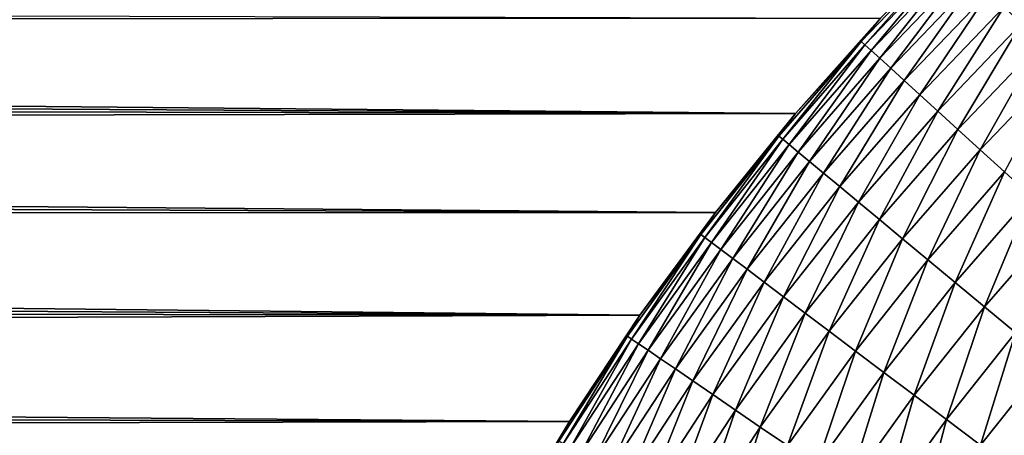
# Model space of a CAD drawing. Extents: x -260 to 260, y -882 to 882.
# Tile 159 of 234: x -46.63 to -30.53, y 602.51 to 609.32. Entities that reach past the tile are written whole.
import ezdxf

# ---------------------------------------------------------------- set-up
doc = ezdxf.new("R2010")
doc.units = 0
doc.header["$LTSCALE"] = 21.359881
for name, color, linetype in [('1', 7, 'CONTINUOUS'), ('2', 7, 'CONTINUOUS'), ('22', 7, 'CONTINUOUS'), ('25', 7, 'CONTINUOUS')]:
    doc.layers.add(name, color=color, linetype=linetype)

msp = doc.modelspace()

# ---------------------------------------------------------------- linework, layer by layer
at = {"layer": '1', "color": 7, "linetype": 'CONTINUOUS'}
for points in [[(253.525, 812.5), (-253.525, 0), (253.525, 0), (253.525, 812.5)], [(-253.525, 0), (253.525, 812.5), (116.582, 650.819), (-253.525, 0)], [(114.854, 648.894), (-253.525, 0), (116.582, 650.819), (114.854, 648.894)], [(113.045, 647.046), (-253.525, 0), (114.854, 648.894), (113.045, 647.046)], [(111.157, 645.277), (-253.525, 0), (113.045, 647.046), (111.157, 645.277)], [(109.196, 643.59), (-253.525, 0), (111.157, 645.277), (109.196, 643.59)], [(107.164, 641.99), (-253.525, 0), (109.196, 643.59), (107.164, 641.99)], [(105.065, 640.479), (-253.525, 0), (107.164, 641.99), (105.065, 640.479)], [(102.902, 639.059), (-253.525, 0), (105.065, 640.479), (102.902, 639.059)], [(100.681, 637.734), (-253.525, 0), (102.902, 639.059), (100.681, 637.734)], [(98.405, 636.505), (-253.525, 0), (100.681, 637.734), (98.405, 636.505)], [(96.078, 635.376), (-253.525, 0), (98.405, 636.505), (96.078, 635.376)], [(93.704, 634.347), (-253.525, 0), (96.078, 635.376), (93.704, 634.347)], [(91.289, 633.422), (-253.525, 0), (93.704, 634.347), (91.289, 633.422)], [(88.835, 632.602), (-253.525, 0), (91.289, 633.422), (88.835, 632.602)], [(86.349, 631.887), (-253.525, 0), (88.835, 632.602), (86.349, 631.887)], [(83.835, 631.281), (-253.525, 0), (86.349, 631.887), (83.835, 631.281)], [(81.296, 630.783), (-253.525, 0), (83.835, 631.281), (81.296, 630.783)], [(78.739, 630.395), (-253.525, 0), (81.296, 630.783), (78.739, 630.395)], [(76.167, 630.117), (-253.525, 0), (78.739, 630.395), (76.167, 630.117)], [(73.586, 629.95), (-253.525, 0), (76.167, 630.117), (73.586, 629.95)], [(71, 629.895), (-253.525, 0), (73.586, 629.95), (71, 629.895)], [(-129, 629.895), (-253.525, 0), (71, 629.895), (-129, 629.895)]]:
    msp.add_3dface(points, dxfattribs=at)
at = {"layer": '2', "color": 7, "linetype": 'CONTINUOUS'}
for points in [[(-191.596, 609.253, -9), (-192.206, 609.773, -9), (-32.553, 609.34, -9), (-191.596, 609.253, -9)], [(-33.94, 607.781, -9), (-191.596, 609.253, -9), (-32.553, 609.34, -9), (-33.94, 607.781, -9)], [(-191.021, 608.696, -9), (-191.596, 609.253, -9), (-33.94, 607.781, -9), (-191.021, 608.696, -9)], [(-190.482, 608.103, -9), (-191.021, 608.696, -9), (-33.94, 607.781, -9), (-190.482, 608.103, -9)], [(-189.982, 607.476, -9), (-190.482, 608.103, -9), (-33.94, 607.781, -9), (-189.982, 607.476, -9)], [(-35.251, 606.159, -9), (-189.982, 607.476, -9), (-33.94, 607.781, -9), (-35.251, 606.159, -9)], [(-189.524, 606.819, -9), (-189.982, 607.476, -9), (-35.251, 606.159, -9), (-189.524, 606.819, -9)], [(-189.109, 606.134, -9), (-189.524, 606.819, -9), (-35.251, 606.159, -9), (-189.109, 606.134, -9)], [(-36.486, 604.477, -9), (-189.109, 606.134, -9), (-35.251, 606.159, -9), (-36.486, 604.477, -9)], [(-188.738, 605.424, -9), (-189.109, 606.134, -9), (-36.486, 604.477, -9), (-188.738, 605.424, -9)], [(-188.414, 604.691, -9), (-188.738, 605.424, -9), (-36.486, 604.477, -9), (-188.414, 604.691, -9)], [(-188.137, 603.939, -9), (-188.414, 604.691, -9), (-36.486, 604.477, -9), (-188.137, 603.939, -9)], [(-37.64, 602.738, -9), (-188.137, 603.939, -9), (-36.486, 604.477, -9), (-37.64, 602.738, -9)], [(-187.909, 603.171, -9), (-188.137, 603.939, -9), (-37.64, 602.738, -9), (-187.909, 603.171, -9)], [(-187.73, 602.389, -9), (-187.909, 603.171, -9), (-37.64, 602.738, -9), (-187.73, 602.389, -9)], [(-38.711, 600.948, -9), (-187.73, 602.389, -9), (-37.64, 602.738, -9), (-38.711, 600.948, -9)]]:
    msp.add_3dface(points, dxfattribs=at)
at = {"layer": '22', "color": 7, "linetype": 'CONTINUOUS'}
for points in [[(-33.94, 607.781, -9), (-32.553, 609.34, -9), (-33.939, 607.781, -14), (-33.94, 607.781, -9)], [(-33.939, 607.781, -14), (-32.553, 609.34, -9), (-32.553, 609.34, -14), (-33.939, 607.781, -14)], [(-35.251, 606.159, -9), (-33.94, 607.781, -9), (-35.251, 606.159, -14), (-35.251, 606.159, -9)], [(-35.251, 606.159, -14), (-33.94, 607.781, -9), (-33.939, 607.781, -14), (-35.251, 606.159, -14)], [(-36.486, 604.477, -9), (-35.251, 606.159, -9), (-36.485, 604.477, -14), (-36.486, 604.477, -9)], [(-36.485, 604.477, -14), (-35.251, 606.159, -9), (-35.251, 606.159, -14), (-36.485, 604.477, -14)], [(-37.64, 602.738, -9), (-36.486, 604.477, -9), (-37.64, 602.738, -14), (-37.64, 602.738, -9)], [(-37.64, 602.738, -14), (-36.486, 604.477, -9), (-36.485, 604.477, -14), (-37.64, 602.738, -14)], [(-38.711, 600.948, -9), (-37.64, 602.738, -9), (-38.711, 600.948, -14), (-38.711, 600.948, -9)], [(-38.711, 600.948, -14), (-37.64, 602.738, -9), (-37.64, 602.738, -14), (-38.711, 600.948, -14)]]:
    msp.add_3dface(points, dxfattribs=at)
at = {"layer": '25', "color": 7, "linetype": 'CONTINUOUS'}
for points in [[(-29.088, 610.908, -20.161), (-30.249, 609.249, -20.976), (-30.53, 609.53, -20.161), (-29.088, 610.908, -20.161)], [(-32.553, 609.34, -14), (-31.447, 610.447, -14.906), (-32.866, 608.961, -14.906), (-32.553, 609.34, -14)], [(-31.447, 610.447, -14.906), (-32.805, 608.906, -15.809), (-32.866, 608.961, -14.906), (-31.447, 610.447, -14.906)], [(-31.389, 610.389, -15.809), (-32.805, 608.906, -15.809), (-31.447, 610.447, -14.906), (-31.389, 610.389, -15.809)], [(-31.389, 610.389, -15.809), (-32.704, 608.814, -16.706), (-32.805, 608.906, -15.809), (-31.389, 610.389, -15.809)], [(-31.292, 610.292, -16.706), (-32.704, 608.814, -16.706), (-31.389, 610.389, -15.809), (-31.292, 610.292, -16.706)], [(-31.292, 610.292, -16.706), (-32.563, 608.685, -17.592), (-32.704, 608.814, -16.706), (-31.292, 610.292, -16.706)], [(-31.158, 610.158, -17.592), (-32.563, 608.685, -17.592), (-31.292, 610.292, -16.706), (-31.158, 610.158, -17.592)], [(-31.158, 610.158, -17.592), (-32.383, 608.521, -18.466), (-32.563, 608.685, -17.592), (-31.158, 610.158, -17.592)], [(-30.985, 609.985, -18.466), (-32.383, 608.521, -18.466), (-31.158, 610.158, -17.592), (-30.985, 609.985, -18.466)], [(-30.985, 609.985, -18.466), (-32.164, 608.322, -19.323), (-32.383, 608.521, -18.466), (-30.985, 609.985, -18.466)], [(-30.776, 609.776, -19.323), (-32.164, 608.322, -19.323), (-30.985, 609.985, -18.466), (-30.776, 609.776, -19.323)], [(-30.776, 609.776, -19.323), (-31.908, 608.088, -20.161), (-32.164, 608.322, -19.323), (-30.776, 609.776, -19.323)], [(-30.53, 609.53, -20.161), (-31.908, 608.088, -20.161), (-30.776, 609.776, -19.323), (-30.53, 609.53, -20.161)], [(-30.53, 609.53, -20.161), (-31.614, 607.82, -20.976), (-31.908, 608.088, -20.161), (-30.53, 609.53, -20.161)], [(-30.249, 609.249, -20.976), (-31.614, 607.82, -20.976), (-30.53, 609.53, -20.161), (-30.249, 609.249, -20.976)], [(-33.939, 607.781, -14), (-32.553, 609.34, -14), (-32.866, 608.961, -14.906), (-33.939, 607.781, -14)], [(-30.249, 609.249, -20.976), (-31.284, 607.52, -21.766), (-31.614, 607.82, -20.976), (-30.249, 609.249, -20.976)], [(-29.934, 608.934, -21.766), (-31.284, 607.52, -21.766), (-30.249, 609.249, -20.976), (-29.934, 608.934, -21.766)], [(-33.939, 607.781, -14), (-32.866, 608.961, -14.906), (-34.214, 607.411, -14.906), (-33.939, 607.781, -14)], [(-32.866, 608.961, -14.906), (-34.151, 607.359, -15.809), (-34.214, 607.411, -14.906), (-32.866, 608.961, -14.906)], [(-32.805, 608.906, -15.809), (-34.151, 607.359, -15.809), (-32.866, 608.961, -14.906), (-32.805, 608.906, -15.809)], [(-32.805, 608.906, -15.809), (-34.046, 607.272, -16.706), (-34.151, 607.359, -15.809), (-32.805, 608.906, -15.809)], [(-32.704, 608.814, -16.706), (-34.046, 607.272, -16.706), (-32.805, 608.906, -15.809), (-32.704, 608.814, -16.706)], [(-29.934, 608.934, -21.766), (-30.92, 607.188, -22.528), (-31.284, 607.52, -21.766), (-29.934, 608.934, -21.766)], [(-29.585, 608.585, -22.528), (-30.92, 607.188, -22.528), (-29.934, 608.934, -21.766), (-29.585, 608.585, -22.528)], [(-32.704, 608.814, -16.706), (-33.9, 607.15, -17.592), (-34.046, 607.272, -16.706), (-32.704, 608.814, -16.706)], [(-32.563, 608.685, -17.592), (-33.9, 607.15, -17.592), (-32.704, 608.814, -16.706), (-32.563, 608.685, -17.592)], [(-32.563, 608.685, -17.592), (-33.712, 606.994, -18.466), (-33.9, 607.15, -17.592), (-32.563, 608.685, -17.592)], [(-32.383, 608.521, -18.466), (-33.712, 606.994, -18.466), (-32.563, 608.685, -17.592), (-32.383, 608.521, -18.466)], [(-29.585, 608.585, -22.528), (-30.523, 606.825, -23.258), (-30.92, 607.188, -22.528), (-29.585, 608.585, -22.528)], [(-32.383, 608.521, -18.466), (-33.484, 606.805, -19.323), (-33.712, 606.994, -18.466), (-32.383, 608.521, -18.466)], [(-32.164, 608.322, -19.323), (-33.484, 606.805, -19.323), (-32.383, 608.521, -18.466), (-32.164, 608.322, -19.323)], [(-32.164, 608.322, -19.323), (-33.217, 606.583, -20.161), (-33.484, 606.805, -19.323), (-32.164, 608.322, -19.323)], [(-31.908, 608.088, -20.161), (-33.217, 606.583, -20.161), (-32.164, 608.322, -19.323), (-31.908, 608.088, -20.161)], [(-31.908, 608.088, -20.161), (-32.911, 606.329, -20.976), (-33.217, 606.583, -20.161), (-31.908, 608.088, -20.161)], [(-31.614, 607.82, -20.976), (-32.911, 606.329, -20.976), (-31.908, 608.088, -20.161), (-31.614, 607.82, -20.976)], [(-35.251, 606.159, -14), (-33.939, 607.781, -14), (-34.214, 607.411, -14.906), (-35.251, 606.159, -14)], [(-31.614, 607.82, -20.976), (-32.568, 606.044, -21.766), (-32.911, 606.329, -20.976), (-31.614, 607.82, -20.976)], [(-31.284, 607.52, -21.766), (-32.568, 606.044, -21.766), (-31.614, 607.82, -20.976), (-31.284, 607.52, -21.766)], [(-31.284, 607.52, -21.766), (-32.189, 605.729, -22.528), (-32.568, 606.044, -21.766), (-31.284, 607.52, -21.766)], [(-30.92, 607.188, -22.528), (-32.189, 605.729, -22.528), (-31.284, 607.52, -21.766), (-30.92, 607.188, -22.528)], [(-35.251, 606.159, -14), (-34.214, 607.411, -14.906), (-35.49, 605.801, -14.906), (-35.251, 606.159, -14)], [(-34.214, 607.411, -14.906), (-35.424, 605.751, -15.809), (-35.49, 605.801, -14.906), (-34.214, 607.411, -14.906)], [(-34.151, 607.359, -15.809), (-35.424, 605.751, -15.809), (-34.214, 607.411, -14.906), (-34.151, 607.359, -15.809)], [(-34.151, 607.359, -15.809), (-35.315, 605.669, -16.706), (-35.424, 605.751, -15.809), (-34.151, 607.359, -15.809)], [(-34.046, 607.272, -16.706), (-35.315, 605.669, -16.706), (-34.151, 607.359, -15.809), (-34.046, 607.272, -16.706)], [(-34.046, 607.272, -16.706), (-35.163, 605.554, -17.592), (-35.315, 605.669, -16.706), (-34.046, 607.272, -16.706)], [(-33.9, 607.15, -17.592), (-35.163, 605.554, -17.592), (-34.046, 607.272, -16.706), (-33.9, 607.15, -17.592)], [(-33.9, 607.15, -17.592), (-34.969, 605.407, -18.466), (-35.163, 605.554, -17.592), (-33.9, 607.15, -17.592)], [(-33.712, 606.994, -18.466), (-34.969, 605.407, -18.466), (-33.9, 607.15, -17.592), (-33.712, 606.994, -18.466)], [(-30.92, 607.188, -22.528), (-31.775, 605.386, -23.258), (-32.189, 605.729, -22.528), (-30.92, 607.188, -22.528)], [(-30.523, 606.825, -23.258), (-31.775, 605.386, -23.258), (-30.92, 607.188, -22.528), (-30.523, 606.825, -23.258)], [(-33.712, 606.994, -18.466), (-34.733, 605.229, -19.323), (-34.969, 605.407, -18.466), (-33.712, 606.994, -18.466)], [(-33.484, 606.805, -19.323), (-34.733, 605.229, -19.323), (-33.712, 606.994, -18.466), (-33.484, 606.805, -19.323)], [(-33.484, 606.805, -19.323), (-34.455, 605.02, -20.161), (-34.733, 605.229, -19.323), (-33.484, 606.805, -19.323)], [(-33.217, 606.583, -20.161), (-34.455, 605.02, -20.161), (-33.484, 606.805, -19.323), (-33.217, 606.583, -20.161)], [(-30.523, 606.825, -23.258), (-31.328, 605.015, -23.954), (-31.775, 605.386, -23.258), (-30.523, 606.825, -23.258)], [(-30.093, 606.434, -23.954), (-31.328, 605.015, -23.954), (-30.523, 606.825, -23.258), (-30.093, 606.434, -23.954)], [(-33.217, 606.583, -20.161), (-34.138, 604.78, -20.976), (-34.455, 605.02, -20.161), (-33.217, 606.583, -20.161)], [(-32.911, 606.329, -20.976), (-34.138, 604.78, -20.976), (-33.217, 606.583, -20.161), (-32.911, 606.329, -20.976)], [(-32.911, 606.329, -20.976), (-33.782, 604.511, -21.766), (-34.138, 604.78, -20.976), (-32.911, 606.329, -20.976)], [(-32.568, 606.044, -21.766), (-33.782, 604.511, -21.766), (-32.911, 606.329, -20.976), (-32.568, 606.044, -21.766)], [(-30.093, 606.434, -23.954), (-30.849, 604.617, -24.614), (-31.328, 605.015, -23.954), (-30.093, 606.434, -23.954)], [(-29.633, 606.014, -24.614), (-30.849, 604.617, -24.614), (-30.093, 606.434, -23.954), (-29.633, 606.014, -24.614)], [(-36.485, 604.477, -14), (-35.251, 606.159, -14), (-35.49, 605.801, -14.906), (-36.485, 604.477, -14)], [(-32.568, 606.044, -21.766), (-33.389, 604.214, -22.528), (-33.782, 604.511, -21.766), (-32.568, 606.044, -21.766)], [(-32.189, 605.729, -22.528), (-33.389, 604.214, -22.528), (-32.568, 606.044, -21.766), (-32.189, 605.729, -22.528)], [(-29.633, 606.014, -24.614), (-30.341, 604.195, -25.235), (-30.849, 604.617, -24.614), (-29.633, 606.014, -24.614)], [(-36.485, 604.477, -14), (-35.49, 605.801, -14.906), (-36.69, 604.133, -14.906), (-36.485, 604.477, -14)], [(-35.49, 605.801, -14.906), (-36.622, 604.087, -15.809), (-36.69, 604.133, -14.906), (-35.49, 605.801, -14.906)], [(-35.424, 605.751, -15.809), (-36.622, 604.087, -15.809), (-35.49, 605.801, -14.906), (-35.424, 605.751, -15.809)], [(-35.424, 605.751, -15.809), (-36.509, 604.01, -16.706), (-36.622, 604.087, -15.809), (-35.424, 605.751, -15.809)], [(-35.315, 605.669, -16.706), (-36.509, 604.01, -16.706), (-35.424, 605.751, -15.809), (-35.315, 605.669, -16.706)], [(-32.189, 605.729, -22.528), (-32.96, 603.89, -23.258), (-33.389, 604.214, -22.528), (-32.189, 605.729, -22.528)], [(-31.775, 605.386, -23.258), (-32.96, 603.89, -23.258), (-32.189, 605.729, -22.528), (-31.775, 605.386, -23.258)], [(-35.315, 605.669, -16.706), (-36.352, 603.902, -17.592), (-36.509, 604.01, -16.706), (-35.315, 605.669, -16.706)], [(-35.163, 605.554, -17.592), (-36.352, 603.902, -17.592), (-35.315, 605.669, -16.706), (-35.163, 605.554, -17.592)], [(-35.163, 605.554, -17.592), (-36.151, 603.764, -18.466), (-36.352, 603.902, -17.592), (-35.163, 605.554, -17.592)], [(-34.969, 605.407, -18.466), (-36.151, 603.764, -18.466), (-35.163, 605.554, -17.592), (-34.969, 605.407, -18.466)], [(-34.969, 605.407, -18.466), (-35.907, 603.597, -19.323), (-36.151, 603.764, -18.466), (-34.969, 605.407, -18.466)], [(-34.733, 605.229, -19.323), (-35.907, 603.597, -19.323), (-34.969, 605.407, -18.466), (-34.733, 605.229, -19.323)], [(-31.775, 605.386, -23.258), (-32.496, 603.54, -23.954), (-32.96, 603.89, -23.258), (-31.775, 605.386, -23.258)], [(-31.328, 605.015, -23.954), (-32.496, 603.54, -23.954), (-31.775, 605.386, -23.258), (-31.328, 605.015, -23.954)], [(-34.733, 605.229, -19.323), (-35.62, 603.4, -20.161), (-35.907, 603.597, -19.323), (-34.733, 605.229, -19.323)], [(-34.455, 605.02, -20.161), (-35.62, 603.4, -20.161), (-34.733, 605.229, -19.323), (-34.455, 605.02, -20.161)], [(-34.455, 605.02, -20.161), (-35.292, 603.176, -20.976), (-35.62, 603.4, -20.161), (-34.455, 605.02, -20.161)], [(-34.138, 604.78, -20.976), (-35.292, 603.176, -20.976), (-34.455, 605.02, -20.161), (-34.138, 604.78, -20.976)], [(-31.328, 605.015, -23.954), (-32, 603.165, -24.614), (-32.496, 603.54, -23.954), (-31.328, 605.015, -23.954)], [(-30.849, 604.617, -24.614), (-32, 603.165, -24.614), (-31.328, 605.015, -23.954), (-30.849, 604.617, -24.614)], [(-34.138, 604.78, -20.976), (-34.925, 602.924, -21.766), (-35.292, 603.176, -20.976), (-34.138, 604.78, -20.976)], [(-33.782, 604.511, -21.766), (-34.925, 602.924, -21.766), (-34.138, 604.78, -20.976), (-33.782, 604.511, -21.766)], [(-30.849, 604.617, -24.614), (-31.472, 602.767, -25.235), (-32, 603.165, -24.614), (-30.849, 604.617, -24.614)], [(-30.341, 604.195, -25.235), (-31.472, 602.767, -25.235), (-30.849, 604.617, -24.614), (-30.341, 604.195, -25.235)], [(-37.64, 602.738, -14), (-36.485, 604.477, -14), (-36.69, 604.133, -14.906), (-37.64, 602.738, -14)], [(-33.782, 604.511, -21.766), (-34.518, 602.645, -22.528), (-34.925, 602.924, -21.766), (-33.782, 604.511, -21.766)], [(-33.389, 604.214, -22.528), (-34.518, 602.645, -22.528), (-33.782, 604.511, -21.766), (-33.389, 604.214, -22.528)], [(-37.64, 602.738, -14), (-36.69, 604.133, -14.906), (-37.811, 602.412, -14.906), (-37.64, 602.738, -14)], [(-36.69, 604.133, -14.906), (-37.742, 602.369, -15.809), (-37.811, 602.412, -14.906), (-36.69, 604.133, -14.906)], [(-36.622, 604.087, -15.809), (-37.742, 602.369, -15.809), (-36.69, 604.133, -14.906), (-36.622, 604.087, -15.809)], [(-36.622, 604.087, -15.809), (-37.625, 602.297, -16.706), (-37.742, 602.369, -15.809), (-36.622, 604.087, -15.809)], [(-36.509, 604.01, -16.706), (-37.625, 602.297, -16.706), (-36.622, 604.087, -15.809), (-36.509, 604.01, -16.706)], [(-33.389, 604.214, -22.528), (-34.074, 602.341, -23.258), (-34.518, 602.645, -22.528), (-33.389, 604.214, -22.528)], [(-32.96, 603.89, -23.258), (-34.074, 602.341, -23.258), (-33.389, 604.214, -22.528), (-32.96, 603.89, -23.258)], [(-30.341, 604.195, -25.235), (-30.916, 602.347, -25.816), (-31.472, 602.767, -25.235), (-30.341, 604.195, -25.235)], [(-29.805, 603.749, -25.816), (-30.916, 602.347, -25.816), (-30.341, 604.195, -25.235), (-29.805, 603.749, -25.816)], [(-36.509, 604.01, -16.706), (-37.464, 602.196, -17.592), (-37.625, 602.297, -16.706), (-36.509, 604.01, -16.706)], [(-36.352, 603.902, -17.592), (-37.464, 602.196, -17.592), (-36.509, 604.01, -16.706), (-36.352, 603.902, -17.592)], [(-36.352, 603.902, -17.592), (-37.256, 602.068, -18.466), (-37.464, 602.196, -17.592), (-36.352, 603.902, -17.592)], [(-36.151, 603.764, -18.466), (-37.256, 602.068, -18.466), (-36.352, 603.902, -17.592), (-36.151, 603.764, -18.466)], [(-36.151, 603.764, -18.466), (-37.005, 601.912, -19.323), (-37.256, 602.068, -18.466), (-36.151, 603.764, -18.466)], [(-35.907, 603.597, -19.323), (-37.005, 601.912, -19.323), (-36.151, 603.764, -18.466), (-35.907, 603.597, -19.323)], [(-32.96, 603.89, -23.258), (-33.595, 602.013, -23.954), (-34.074, 602.341, -23.258), (-32.96, 603.89, -23.258)], [(-32.496, 603.54, -23.954), (-33.595, 602.013, -23.954), (-32.96, 603.89, -23.258), (-32.496, 603.54, -23.954)], [(-29.805, 603.749, -25.816), (-30.332, 601.906, -26.352), (-30.916, 602.347, -25.816), (-29.805, 603.749, -25.816)], [(-35.907, 603.597, -19.323), (-36.709, 601.729, -20.161), (-37.005, 601.912, -19.323), (-35.907, 603.597, -19.323)], [(-35.62, 603.4, -20.161), (-36.709, 601.729, -20.161), (-35.907, 603.597, -19.323), (-35.62, 603.4, -20.161)], [(-32.496, 603.54, -23.954), (-33.081, 601.661, -24.614), (-33.595, 602.013, -23.954), (-32.496, 603.54, -23.954)], [(-32, 603.165, -24.614), (-33.081, 601.661, -24.614), (-32.496, 603.54, -23.954), (-32, 603.165, -24.614)], [(-35.62, 603.4, -20.161), (-36.371, 601.52, -20.976), (-36.709, 601.729, -20.161), (-35.62, 603.4, -20.161)], [(-35.292, 603.176, -20.976), (-36.371, 601.52, -20.976), (-35.62, 603.4, -20.161), (-35.292, 603.176, -20.976)], [(-35.292, 603.176, -20.976), (-35.992, 601.285, -21.766), (-36.371, 601.52, -20.976), (-35.292, 603.176, -20.976)], [(-34.925, 602.924, -21.766), (-35.992, 601.285, -21.766), (-35.292, 603.176, -20.976), (-34.925, 602.924, -21.766)], [(-32, 603.165, -24.614), (-32.536, 601.288, -25.235), (-33.081, 601.661, -24.614), (-32, 603.165, -24.614)], [(-31.472, 602.767, -25.235), (-32.536, 601.288, -25.235), (-32, 603.165, -24.614), (-31.472, 602.767, -25.235)], [(-34.925, 602.924, -21.766), (-35.573, 601.026, -22.528), (-35.992, 601.285, -21.766), (-34.925, 602.924, -21.766)], [(-34.518, 602.645, -22.528), (-35.573, 601.026, -22.528), (-34.925, 602.924, -21.766), (-34.518, 602.645, -22.528)], [(-38.711, 600.948, -14), (-37.64, 602.738, -14), (-37.811, 602.412, -14.906), (-38.711, 600.948, -14)], [(-34.518, 602.645, -22.528), (-35.116, 600.743, -23.258), (-35.573, 601.026, -22.528), (-34.518, 602.645, -22.528)], [(-34.074, 602.341, -23.258), (-35.116, 600.743, -23.258), (-34.518, 602.645, -22.528), (-34.074, 602.341, -23.258)], [(-31.472, 602.767, -25.235), (-31.961, 600.894, -25.816), (-32.536, 601.288, -25.235), (-31.472, 602.767, -25.235)], [(-30.916, 602.347, -25.816), (-31.961, 600.894, -25.816), (-31.472, 602.767, -25.235), (-30.916, 602.347, -25.816)]]:
    msp.add_3dface(points, dxfattribs=at)

doc.saveas('drawing.dxf')
